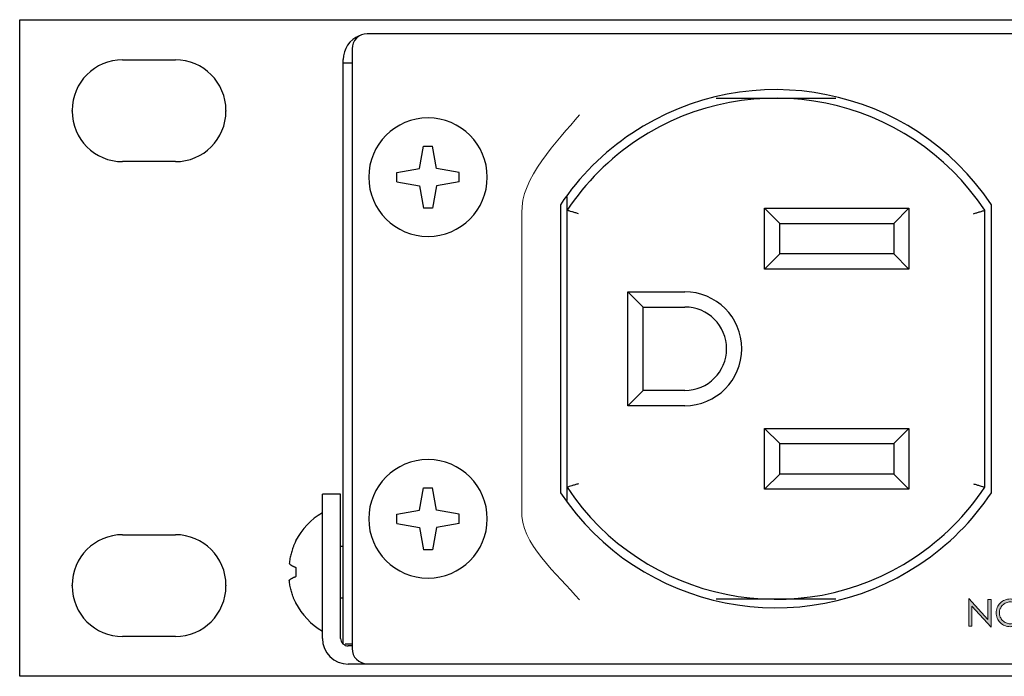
# Model space of a CAD drawing. Header units: inches. Extents: x -3.1 to 15.2, y -1.5 to 10.6.
# Tile 36 of 88: x 0.1 to 1.1, y 7.8 to 8.5. Entities that reach past the tile are written whole.
import ezdxf

# ---------------------------------------------------------------- set-up
doc = ezdxf.new("R2010")
doc.units = ezdxf.units.IN
doc.header["$MEASUREMENT"] = 0
doc.layers.add('Screenprinting', color=7, linetype='Continuous')

# ---------------------------------------------------------------- blocks, each defined once
blk = doc.blocks.new('block 1527')
at = {"color": 7, "lineweight": 25, "true_color": 0xffffff}
blk.add_lwpolyline([(0.0916, 7.8209), (0.0916, 8.5129)], dxfattribs=at)
blk = doc.blocks.new('block 1528')
at = {"color": 7, "lineweight": 25, "true_color": 0xffffff}
blk.add_lwpolyline([(0.1468, 7.9161), (0.1468, 7.9169)], dxfattribs=at)
blk = doc.blocks.new('block 1529')
at = {"color": 7, "lineweight": 25, "true_color": 0xffffff}
blk.add_lwpolyline([(0.1468, 8.4165), (0.1468, 8.4173)], dxfattribs=at)
blk = doc.blocks.new('block 1530')
at = {"color": 7, "lineweight": 25, "true_color": 0xffffff}
blk.add_lwpolyline([(0.3088, 8.4173), (0.3088, 8.4165)], dxfattribs=at)
blk = doc.blocks.new('block 1531')
at = {"color": 7, "lineweight": 25, "true_color": 0xffffff}
blk.add_lwpolyline([(0.3088, 7.9169), (0.3088, 7.9161)], dxfattribs=at)
blk = doc.blocks.new('block 1532')
at = {"color": 7, "lineweight": 25, "true_color": 0xffffff}
blk.add_lwpolyline([(0.4104, 7.8609), (0.4104, 8.0129)], dxfattribs=at)
blk = doc.blocks.new('block 1533')
at = {"color": 7, "lineweight": 25, "true_color": 0xffffff}
blk.add_lwpolyline([(0.4296, 7.8609), (0.4296, 8.0129)], dxfattribs=at)
blk = doc.blocks.new('block 1534')
at = {"color": 7, "lineweight": 25, "true_color": 0xffffff}
blk.add_lwpolyline([(0.4324, 7.8549), (0.4324, 8.4709)], dxfattribs=at)
blk = doc.blocks.new('block 1535')
at = {"color": 7, "lineweight": 25, "true_color": 0xffffff}
blk.add_lwpolyline([(0.4416, 8.4821), (0.4416, 7.8501)], dxfattribs=at)
blk = doc.blocks.new('block 1536')
at = {"color": 7, "lineweight": 25, "true_color": 0xffffff}
blk.add_lwpolyline([(0.4889, 7.9821), (0.4889, 7.9917)], dxfattribs=at)
blk = doc.blocks.new('block 1537')
at = {"color": 7, "lineweight": 25, "true_color": 0xffffff}
blk.add_lwpolyline([(0.4889, 8.3421), (0.4889, 8.3517)], dxfattribs=at)
blk = doc.blocks.new('block 1538')
at = {"color": 7, "lineweight": 25, "true_color": 0xffffff}
blk.add_lwpolyline([(0.5543, 7.9821), (0.5543, 7.9917)], dxfattribs=at)
blk = doc.blocks.new('block 1539')
at = {"color": 7, "lineweight": 25, "true_color": 0xffffff}
blk.add_lwpolyline([(0.5543, 8.3421), (0.5543, 8.3517)], dxfattribs=at)
blk = doc.blocks.new('block 1540')
at = {"color": 7, "lineweight": 25, "true_color": 0xffffff}
blk.add_lwpolyline([(0.5126, 8.3559), (0.5168, 8.3796)], dxfattribs=at)
blk = doc.blocks.new('block 1541')
at = {"color": 7, "lineweight": 25, "true_color": 0xffffff}
blk.add_lwpolyline([(0.5306, 8.3379), (0.5264, 8.3142)], dxfattribs=at)
blk = doc.blocks.new('block 1542')
at = {"color": 7, "lineweight": 25, "true_color": 0xffffff}
blk.add_lwpolyline([(0.5126, 7.9959), (0.5168, 8.0196)], dxfattribs=at)
blk = doc.blocks.new('block 1543')
at = {"color": 7, "lineweight": 25, "true_color": 0xffffff}
blk.add_lwpolyline([(0.5306, 7.9779), (0.5264, 7.9542)], dxfattribs=at)
blk = doc.blocks.new('block 1544')
at = {"color": 7, "lineweight": 25, "true_color": 0xffffff}
blk.add_lwpolyline([(0.5126, 7.9779), (0.5168, 7.9542)], dxfattribs=at)
blk = doc.blocks.new('block 1545')
at = {"color": 7, "lineweight": 25, "true_color": 0xffffff}
blk.add_lwpolyline([(0.5306, 7.9959), (0.5264, 8.0196)], dxfattribs=at)
blk = doc.blocks.new('block 1546')
at = {"color": 7, "lineweight": 25, "true_color": 0xffffff}
blk.add_lwpolyline([(0.5126, 8.3379), (0.5168, 8.3142)], dxfattribs=at)
blk = doc.blocks.new('block 1547')
at = {"color": 7, "lineweight": 25, "true_color": 0xffffff}
blk.add_lwpolyline([(0.5306, 8.3559), (0.5264, 8.3796)], dxfattribs=at)
blk = doc.blocks.new('block 1548')
at = {"color": 7, "lineweight": 25, "true_color": 0xffffff}
blk.add_lwpolyline([(0.661, 8.3178), (0.661, 8.0144)], dxfattribs=at)
blk = doc.blocks.new('block 1549')
at = {"color": 7, "lineweight": 25, "true_color": 0xffffff}
blk.add_lwpolyline([(0.668, 8.0061), (0.668, 8.3261)], dxfattribs=at)
blk = doc.blocks.new('block 1550')
at = {"color": 7, "lineweight": 25, "true_color": 0xffffff}
blk.add_lwpolyline([(0.732, 8.1061), (0.732, 8.2261)], dxfattribs=at)
blk = doc.blocks.new('block 1551')
at = {"color": 7, "lineweight": 25, "true_color": 0xffffff}
blk.add_lwpolyline([(0.748, 8.1221), (0.748, 8.2101)], dxfattribs=at)
blk = doc.blocks.new('block 1552')
at = {"color": 7, "lineweight": 25, "true_color": 0xffffff}
blk.add_lwpolyline([(0.876, 8.0181), (0.876, 8.0821)], dxfattribs=at)
blk = doc.blocks.new('block 1553')
at = {"color": 7, "lineweight": 25, "true_color": 0xffffff}
blk.add_lwpolyline([(0.876, 8.2501), (0.876, 8.3141)], dxfattribs=at)
blk = doc.blocks.new('block 1554')
at = {"color": 7, "lineweight": 25, "true_color": 0xffffff}
blk.add_lwpolyline([(0.892, 8.0341), (0.892, 8.0661)], dxfattribs=at)
blk = doc.blocks.new('block 1555')
at = {"color": 7, "lineweight": 25, "true_color": 0xffffff}
blk.add_lwpolyline([(0.892, 8.2661), (0.892, 8.2981)], dxfattribs=at)
blk = doc.blocks.new('block 1556')
at = {"color": 7, "lineweight": 25, "true_color": 0xffffff}
blk.add_lwpolyline([(1.012, 8.2981), (1.012, 8.2661)], dxfattribs=at)
blk = doc.blocks.new('block 1557')
at = {"color": 7, "lineweight": 25, "true_color": 0xffffff}
blk.add_lwpolyline([(1.012, 8.0661), (1.012, 8.0341)], dxfattribs=at)
blk = doc.blocks.new('block 1558')
at = {"color": 7, "lineweight": 25, "true_color": 0xffffff}
blk.add_lwpolyline([(1.028, 8.3141), (1.028, 8.2501)], dxfattribs=at)
blk = doc.blocks.new('block 1559')
at = {"color": 7, "lineweight": 25, "true_color": 0xffffff}
blk.add_lwpolyline([(1.028, 8.0821), (1.028, 8.0181)], dxfattribs=at)
blk = doc.blocks.new('block 1560')
at = {"color": 7, "lineweight": 25, "true_color": 0xffffff}
blk.add_lwpolyline([(1.108, 8.0202), (1.108, 8.312)], dxfattribs=at)
blk = doc.blocks.new('block 1561')
at = {"color": 7, "lineweight": 25, "true_color": 0xffffff}
blk.add_lwpolyline([(1.115, 8.0144), (1.115, 8.3178)], dxfattribs=at)
blk = doc.blocks.new('block 1588')
at = {"color": 7, "lineweight": 25, "true_color": 0xffffff}
blk.add_lwpolyline([(0.732, 8.1061), (0.748, 8.1221)], dxfattribs=at)
blk = doc.blocks.new('block 1589')
at = {"color": 7, "lineweight": 25, "true_color": 0xffffff}
blk.add_lwpolyline([(0.876, 8.2501), (0.892, 8.2661)], dxfattribs=at)
blk = doc.blocks.new('block 1590')
at = {"color": 7, "lineweight": 25, "true_color": 0xffffff}
blk.add_lwpolyline([(1.028, 8.3141), (1.012, 8.2981)], dxfattribs=at)
blk = doc.blocks.new('block 1591')
at = {"color": 7, "lineweight": 25, "true_color": 0xffffff}
blk.add_lwpolyline([(0.876, 8.0181), (0.892, 8.0341)], dxfattribs=at)
blk = doc.blocks.new('block 1592')
at = {"color": 7, "lineweight": 25, "true_color": 0xffffff}
blk.add_lwpolyline([(0.732, 8.2261), (0.748, 8.2101)], dxfattribs=at)
blk = doc.blocks.new('block 1593')
at = {"color": 7, "lineweight": 25, "true_color": 0xffffff}
blk.add_lwpolyline([(0.876, 8.0821), (0.892, 8.0661)], dxfattribs=at)
blk = doc.blocks.new('block 1594')
at = {"color": 7, "lineweight": 25, "true_color": 0xffffff}
blk.add_lwpolyline([(1.028, 8.0181), (1.012, 8.0341)], dxfattribs=at)
blk = doc.blocks.new('block 1595')
at = {"color": 7, "lineweight": 25, "true_color": 0xffffff}
blk.add_lwpolyline([(0.876, 8.3141), (0.892, 8.2981)], dxfattribs=at)
blk = doc.blocks.new('block 1604')
at = {"color": 7, "lineweight": 25, "true_color": 0xffffff}
blk.add_lwpolyline([(1.028, 8.0821), (1.012, 8.0661)], dxfattribs=at)
blk = doc.blocks.new('block 1607')
at = {"color": 7, "lineweight": 25, "true_color": 0xffffff}
blk.add_lwpolyline([(1.028, 8.2501), (1.012, 8.2661)], dxfattribs=at)
blk = doc.blocks.new('block 1669')
at = {"color": 7, "lineweight": 25, "true_color": 0xffffff}
blk.add_lwpolyline([(0.4889, 7.9821), (0.5126, 7.9779)], dxfattribs=at)
blk = doc.blocks.new('block 1670')
at = {"color": 7, "lineweight": 25, "true_color": 0xffffff}
blk.add_lwpolyline([(0.5543, 7.9917), (0.5306, 7.9959)], dxfattribs=at)
blk = doc.blocks.new('block 1719')
at = {"color": 7, "lineweight": 25, "true_color": 0xffffff}
blk.add_lwpolyline([(7.6916, 7.8209), (0.0916, 7.8209)], dxfattribs=at)
blk = doc.blocks.new('block 1721')
at = {"color": 7, "lineweight": 25, "true_color": 0xffffff}
blk.add_lwpolyline([(0.4576, 7.8337), (0.4376, 7.8337)], dxfattribs=at)
blk = doc.blocks.new('block 1722')
at = {"color": 7, "lineweight": 25, "true_color": 0xffffff}
blk.add_lwpolyline([(0.4576, 7.8341), (7.3256, 7.8341)], dxfattribs=at)
blk = doc.blocks.new('block 1724')
at = {"color": 7, "lineweight": 25, "true_color": 0xffffff}
blk.add_lwpolyline([(0.4416, 7.8529), (0.4376, 7.8529)], dxfattribs=at)
blk = doc.blocks.new('block 1726')
at = {"color": 7, "lineweight": 25, "true_color": 0xffffff}
blk.add_lwpolyline([(0.4416, 7.8549), (0.4345, 7.8549)], dxfattribs=at)
blk = doc.blocks.new('block 1727')
at = {"color": 7, "lineweight": 25, "true_color": 0xffffff}
blk.add_lwpolyline([(0.2556, 7.8629), (0.2, 7.8629)], dxfattribs=at)
blk = doc.blocks.new('block 1734')
at = {"color": 7, "lineweight": 25, "true_color": 0xffffff}
blk.add_lwpolyline([(0.3822, 7.8982), (0.3824, 7.8982)], dxfattribs=at)
blk = doc.blocks.new('block 1742')
at = {"color": 7, "lineweight": 25, "true_color": 0xffffff}
blk.add_lwpolyline([(0.951, 7.9021), (0.825, 7.9021)], dxfattribs=at)
blk = doc.blocks.new('block 1744')
at = {"color": 7, "lineweight": 25, "true_color": 0xffffff}
blk.add_lwpolyline([(0.4296, 7.9037), (0.4324, 7.9037)], dxfattribs=at)
blk = doc.blocks.new('block 1750')
at = {"color": 7, "lineweight": 25, "true_color": 0xffffff}
blk.add_lwpolyline([(0.4889, 8.3421), (0.5126, 8.3379)], dxfattribs=at)
blk = doc.blocks.new('block 1751')
at = {"color": 7, "lineweight": 25, "true_color": 0xffffff}
blk.add_lwpolyline([(0.5543, 8.3517), (0.5306, 8.3559)], dxfattribs=at)
blk = doc.blocks.new('block 1779')
at = {"color": 7, "lineweight": 25, "true_color": 0xffffff}
blk.add_lwpolyline([(0.5264, 7.9542), (0.5168, 7.9542)], dxfattribs=at)
blk = doc.blocks.new('block 1781')
at = {"color": 7, "lineweight": 25, "true_color": 0xffffff}
blk.add_lwpolyline([(0.4296, 7.9581), (0.4324, 7.9581)], dxfattribs=at)
blk = doc.blocks.new('block 1783')
at = {"color": 7, "lineweight": 25, "true_color": 0xffffff}
blk.add_lwpolyline([(0.3822, 7.9636), (0.3824, 7.9636)], dxfattribs=at)
blk = doc.blocks.new('block 1784')
at = {"color": 7, "lineweight": 25, "true_color": 0xffffff}
blk.add_lwpolyline([(0.2, 7.9701), (0.2556, 7.9701)], dxfattribs=at)
blk = doc.blocks.new('block 1787')
at = {"color": 7, "lineweight": 25, "true_color": 0xffffff}
blk.add_lwpolyline([(0.4296, 8.0129), (0.4104, 8.0129)], dxfattribs=at)
blk = doc.blocks.new('block 1796')
at = {"color": 7, "lineweight": 25, "true_color": 0xffffff}
blk.add_lwpolyline([(1.028, 8.0181), (0.876, 8.0181)], dxfattribs=at)
blk = doc.blocks.new('block 1797')
at = {"color": 7, "lineweight": 25, "true_color": 0xffffff}
blk.add_lwpolyline([(0.5168, 8.0196), (0.5264, 8.0196)], dxfattribs=at)
blk = doc.blocks.new('block 1806')
at = {"color": 7, "lineweight": 25, "true_color": 0xffffff}
blk.add_lwpolyline([(1.012, 8.0341), (0.892, 8.0341)], dxfattribs=at)
blk = doc.blocks.new('block 1809')
at = {"color": 7, "lineweight": 25, "true_color": 0xffffff}
blk.add_lwpolyline([(0.892, 8.0661), (1.012, 8.0661)], dxfattribs=at)
blk = doc.blocks.new('block 1817')
at = {"color": 7, "lineweight": 25, "true_color": 0xffffff}
blk.add_lwpolyline([(0.876, 8.0821), (1.028, 8.0821)], dxfattribs=at)
blk = doc.blocks.new('block 1834')
at = {"color": 7, "lineweight": 25, "true_color": 0xffffff}
blk.add_lwpolyline([(0.792, 8.1061), (0.732, 8.1061)], dxfattribs=at)
blk = doc.blocks.new('block 1844')
at = {"color": 7, "lineweight": 25, "true_color": 0xffffff}
blk.add_lwpolyline([(0.792, 8.1221), (0.748, 8.1221)], dxfattribs=at)
blk = doc.blocks.new('block 1917')
at = {"color": 7, "lineweight": 25, "true_color": 0xffffff}
blk.add_lwpolyline([(0.748, 8.2101), (0.792, 8.2101)], dxfattribs=at)
blk = doc.blocks.new('block 1929')
at = {"color": 7, "lineweight": 25, "true_color": 0xffffff}
blk.add_lwpolyline([(0.732, 8.2261), (0.792, 8.2261)], dxfattribs=at)
blk = doc.blocks.new('block 1948')
at = {"color": 7, "lineweight": 25, "true_color": 0xffffff}
blk.add_lwpolyline([(1.028, 8.2501), (0.876, 8.2501)], dxfattribs=at)
blk = doc.blocks.new('block 1956')
at = {"color": 7, "lineweight": 25, "true_color": 0xffffff}
blk.add_lwpolyline([(1.012, 8.2661), (0.892, 8.2661)], dxfattribs=at)
blk = doc.blocks.new('block 1965')
at = {"color": 7, "lineweight": 25, "true_color": 0xffffff}
blk.add_lwpolyline([(0.892, 8.2981), (1.012, 8.2981)], dxfattribs=at)
blk = doc.blocks.new('block 1973')
at = {"color": 7, "lineweight": 25, "true_color": 0xffffff}
blk.add_lwpolyline([(0.876, 8.3141), (1.028, 8.3141)], dxfattribs=at)
blk = doc.blocks.new('block 1982')
at = {"color": 7, "lineweight": 25, "true_color": 0xffffff}
blk.add_lwpolyline([(0.5264, 8.3142), (0.5168, 8.3142)], dxfattribs=at)
blk = doc.blocks.new('block 1983')
at = {"color": 7, "lineweight": 25, "true_color": 0xffffff}
blk.add_lwpolyline([(0.2556, 8.3633), (0.2, 8.3633)], dxfattribs=at)
blk = doc.blocks.new('block 1985')
at = {"color": 7, "lineweight": 25, "true_color": 0xffffff}
blk.add_lwpolyline([(0.5168, 8.3796), (0.5264, 8.3796)], dxfattribs=at)
blk = doc.blocks.new('block 1991')
at = {"color": 7, "lineweight": 25, "true_color": 0xffffff}
blk.add_lwpolyline([(0.825, 8.4301), (0.951, 8.4301)], dxfattribs=at)
blk = doc.blocks.new('block 2028')
at = {"color": 7, "lineweight": 25, "true_color": 0xffffff}
blk.add_lwpolyline([(0.5543, 7.9821), (0.5306, 7.9779)], dxfattribs=at)
blk = doc.blocks.new('block 2029')
at = {"color": 7, "lineweight": 25, "true_color": 0xffffff}
blk.add_lwpolyline([(0.4889, 7.9917), (0.5126, 7.9959)], dxfattribs=at)
blk = doc.blocks.new('block 2033')
at = {"color": 7, "lineweight": 25, "true_color": 0xffffff}
blk.add_lwpolyline([(0.4416, 8.4669), (0.4324, 8.4669)], dxfattribs=at)
blk = doc.blocks.new('block 2035')
at = {"color": 7, "lineweight": 25, "true_color": 0xffffff}
blk.add_lwpolyline([(0.2, 8.4705), (0.2556, 8.4705)], dxfattribs=at)
blk = doc.blocks.new('block 2036')
at = {"color": 7, "lineweight": 25, "true_color": 0xffffff}
blk.add_lwpolyline([(7.3256, 8.4981), (0.4576, 8.4981)], dxfattribs=at)
blk = doc.blocks.new('block 2037')
at = {"color": 7, "lineweight": 25, "true_color": 0xffffff}
blk.add_lwpolyline([(0.0916, 8.5129), (7.6916, 8.5129)], dxfattribs=at)
blk = doc.blocks.new('block 2064')
at = {"color": 7, "lineweight": 25, "true_color": 0xffffff}
blk.add_lwpolyline([(0.5543, 8.3421), (0.5306, 8.3379)], dxfattribs=at)
blk = doc.blocks.new('block 2065')
at = {"color": 7, "lineweight": 25, "true_color": 0xffffff}
blk.add_lwpolyline([(0.4889, 8.3517), (0.5126, 8.3559)], dxfattribs=at)
blk = doc.blocks.new('block 2643')
at = {"color": 7, "lineweight": 25, "true_color": 0xffffff}
blk.add_open_spline([(0.4592, 7.9869), (0.4592, 8.0214), (0.4871, 8.0493), (0.5216, 8.0493), (0.5561, 8.0493), (0.584, 8.0214), (0.584, 7.9869), (0.584, 7.9524), (0.5561, 7.9245), (0.5216, 7.9245), (0.4871, 7.9245), (0.4592, 7.9524), (0.4592, 7.9869), (0.4592, 7.9869), (0.4592, 7.9869), (0.4592, 7.9869)], degree=3, knots=[0, 0, 0, 0, 1, 1, 1, 2, 2, 2, 3, 3, 3, 4, 4, 4, 5, 5, 5, 5], dxfattribs=at)
blk = doc.blocks.new('block 2644')
at = {"color": 7, "lineweight": 25, "true_color": 0xffffff}
blk.add_open_spline([(0.4592, 8.3469), (0.4592, 8.3814), (0.4871, 8.4093), (0.5216, 8.4093), (0.5561, 8.4093), (0.584, 8.3814), (0.584, 8.3469), (0.584, 8.3124), (0.5561, 8.2845), (0.5216, 8.2845), (0.4871, 8.2845), (0.4592, 8.3124), (0.4592, 8.3469), (0.4592, 8.3469), (0.4592, 8.3469), (0.4592, 8.3469)], degree=3, knots=[0, 0, 0, 0, 1, 1, 1, 2, 2, 2, 3, 3, 3, 4, 4, 4, 5, 5, 5, 5], dxfattribs=at)
blk = doc.blocks.new('block 2654')
at = {"color": 7, "lineweight": 25, "true_color": 0xffffff}
blk.add_open_spline([(0.3822, 7.8982), (0.3886, 7.8858), (0.3983, 7.8755), (0.4104, 7.8685)], degree=3, dxfattribs=at)
blk = doc.blocks.new('block 2655')
at = {"color": 7, "lineweight": 25, "true_color": 0xffffff}
blk.add_open_spline([(0.4104, 7.9933), (0.3983, 7.9863), (0.3886, 7.976), (0.3822, 7.9636)], degree=3, dxfattribs=at)
blk = doc.blocks.new('block 2656')
at = {"color": 7, "lineweight": 25, "true_color": 0xffffff}
blk.add_open_spline([(0.3824, 7.9357), (0.3822, 7.9325), (0.3822, 7.9293), (0.3824, 7.9261)], degree=3, dxfattribs=at)
blk = doc.blocks.new('block 2692')
at = {"color": 7, "lineweight": 25, "true_color": 0xffffff}
blk.add_open_spline([(0.792, 8.1221), (0.8163, 8.1221), (0.836, 8.1418), (0.836, 8.1661), (0.836, 8.1904), (0.8163, 8.2101), (0.792, 8.2101)], degree=3, knots=[0, 0, 0, 0, 1, 1, 1, 2, 2, 2, 2], dxfattribs=at)
blk = doc.blocks.new('block 2693')
at = {"color": 7, "lineweight": 25, "true_color": 0xffffff}
blk.add_open_spline([(0.668, 8.0202), (0.7486, 7.8987), (0.9124, 7.8655), (1.0339, 7.9461), (1.0633, 7.9656), (1.0885, 7.9908), (1.108, 8.0202)], degree=3, knots=[0, 0, 0, 0, 1, 1, 1, 2, 2, 2, 2], dxfattribs=at)
blk = doc.blocks.new('block 2694')
at = {"color": 7, "lineweight": 25, "true_color": 0xffffff}
blk.add_open_spline([(1.108, 8.312), (1.0274, 8.4335), (0.8636, 8.4667), (0.7421, 8.3861), (0.7127, 8.3666), (0.6875, 8.3414), (0.668, 8.312)], degree=3, knots=[0, 0, 0, 0, 1, 1, 1, 2, 2, 2, 2], dxfattribs=at)
blk = doc.blocks.new('block 2697')
at = {"color": 7, "lineweight": 25, "true_color": 0xffffff}
blk.add_open_spline([(0.792, 8.1061), (0.8251, 8.1061), (0.852, 8.133), (0.852, 8.1661), (0.852, 8.1992), (0.8251, 8.2261), (0.792, 8.2261)], degree=3, knots=[0, 0, 0, 0, 1, 1, 1, 2, 2, 2, 2], dxfattribs=at)
blk = doc.blocks.new('block 2715')
at = {"color": 7, "lineweight": 25, "true_color": 0xffffff}
blk.add_open_spline([(0.4296, 7.8609), (0.4296, 7.8565), (0.4332, 7.8529), (0.4376, 7.8529)], degree=3, dxfattribs=at)
blk = doc.blocks.new('block 2725')
at = {"color": 7, "lineweight": 25, "true_color": 0xffffff}
blk.add_open_spline([(0.3088, 7.9169), (0.3088, 7.9463), (0.285, 7.9701), (0.2556, 7.9701)], degree=3, dxfattribs=at)
blk = doc.blocks.new('block 2726')
at = {"color": 7, "lineweight": 25, "true_color": 0xffffff}
blk.add_open_spline([(0.2556, 7.8629), (0.285, 7.8629), (0.3088, 7.8867), (0.3088, 7.9161)], degree=3, dxfattribs=at)
blk = doc.blocks.new('block 2727')
at = {"color": 7, "lineweight": 25, "true_color": 0xffffff}
blk.add_open_spline([(0.2, 7.9701), (0.1706, 7.9701), (0.1468, 7.9463), (0.1468, 7.9169)], degree=3, dxfattribs=at)
blk = doc.blocks.new('block 2728')
at = {"color": 7, "lineweight": 25, "true_color": 0xffffff}
blk.add_open_spline([(0.1468, 7.9161), (0.1468, 7.8867), (0.1706, 7.8629), (0.2, 7.8629)], degree=3, dxfattribs=at)
blk = doc.blocks.new('block 2729')
at = {"color": 7, "lineweight": 25, "true_color": 0xffffff}
blk.add_open_spline([(0.3088, 8.4173), (0.3088, 8.4467), (0.285, 8.4705), (0.2556, 8.4705)], degree=3, dxfattribs=at)
blk = doc.blocks.new('block 2730')
at = {"color": 7, "lineweight": 25, "true_color": 0xffffff}
blk.add_open_spline([(0.2556, 8.3633), (0.285, 8.3633), (0.3088, 8.3871), (0.3088, 8.4165)], degree=3, dxfattribs=at)
blk = doc.blocks.new('block 2731')
at = {"color": 7, "lineweight": 25, "true_color": 0xffffff}
blk.add_open_spline([(0.2, 8.4705), (0.1706, 8.4705), (0.1468, 8.4467), (0.1468, 8.4173)], degree=3, dxfattribs=at)
blk = doc.blocks.new('block 2732')
at = {"color": 7, "lineweight": 25, "true_color": 0xffffff}
blk.add_open_spline([(0.1468, 8.4165), (0.1468, 8.3871), (0.1706, 8.3633), (0.2, 8.3633)], degree=3, dxfattribs=at)
blk = doc.blocks.new('block 2747')
at = {"color": 7, "lineweight": 25, "true_color": 0xffffff}
blk.add_open_spline([(1.115, 8.3178), (1.0312, 8.4431), (0.8617, 8.4769), (0.7363, 8.3931), (0.7065, 8.3732), (0.6809, 8.3476), (0.661, 8.3178)], degree=3, knots=[0, 0, 0, 0, 1, 1, 1, 2, 2, 2, 2], dxfattribs=at)
blk = doc.blocks.new('block 2748')
at = {"color": 7, "lineweight": 25, "true_color": 0xffffff}
blk.add_open_spline([(0.661, 8.0144), (0.7447, 7.8891), (0.9143, 7.8553), (1.0396, 7.9391), (1.0695, 7.959), (1.0951, 7.9846), (1.115, 8.0144)], degree=3, knots=[0, 0, 0, 0, 1, 1, 1, 2, 2, 2, 2], dxfattribs=at)
blk = doc.blocks.new('block 2750')
at = {"color": 7, "lineweight": 25, "true_color": 0xffffff}
blk.add_open_spline([(0.4416, 7.8501), (0.4416, 7.8413), (0.4488, 7.8341), (0.4576, 7.8341)], degree=3, dxfattribs=at)
blk = doc.blocks.new('block 2751')
at = {"color": 7, "lineweight": 25, "true_color": 0xffffff}
blk.add_open_spline([(0.4576, 8.4981), (0.4488, 8.4981), (0.4416, 8.4909), (0.4416, 8.4821)], degree=3, dxfattribs=at)
blk = doc.blocks.new('block 2753')
at = {"color": 7, "lineweight": 25, "true_color": 0xffffff}
blk.add_open_spline([(0.4104, 7.8609), (0.4104, 7.8459), (0.4226, 7.8337), (0.4376, 7.8337)], degree=3, dxfattribs=at)
blk = doc.blocks.new('block 2756')
at = {"color": 7, "lineweight": 25, "true_color": 0xffffff}
blk.add_open_spline([(0.4492, 8.496), (0.439, 8.4918), (0.4324, 8.4819), (0.4324, 8.4709)], degree=3, dxfattribs=at)
blk = doc.blocks.new('block 2960')
at = {"color": 7, "lineweight": 25, "true_color": 0xffffff}
blk.add_open_spline([(0.3824, 7.8982), (0.3819, 7.8992), (0.3814, 7.9002), (0.381, 7.9013), (0.3806, 7.9022), (0.3802, 7.9031), (0.3798, 7.9041), (0.3795, 7.9049), (0.3792, 7.9058), (0.3789, 7.9067), (0.3786, 7.9075), (0.3783, 7.9083), (0.3781, 7.9092), (0.3778, 7.91), (0.3776, 7.9108), (0.3774, 7.9116), (0.3772, 7.9125), (0.377, 7.9133), (0.3768, 7.9142), (0.3766, 7.915), (0.3764, 7.9159), (0.3762, 7.9168), (0.3761, 7.9177), (0.376, 7.9185), (0.3758, 7.9194), (0.3757, 7.9202), (0.3756, 7.9211), (0.3755, 7.9219)], degree=3, knots=[0, 0, 0, 0, 1, 1, 1, 2, 2, 2, 3, 3, 3, 4, 4, 4, 5, 5, 5, 6, 6, 6, 7, 7, 7, 8, 8, 8, 9, 9, 9, 9], dxfattribs=at)
blk = doc.blocks.new('block 2961')
at = {"color": 7, "lineweight": 25, "true_color": 0xffffff}
blk.add_open_spline([(0.3755, 7.9219), (0.3756, 7.922), (0.3756, 7.922), (0.3757, 7.9221), (0.3757, 7.9222), (0.3758, 7.9223), (0.3758, 7.9223), (0.3759, 7.9224), (0.3759, 7.9225), (0.376, 7.9226), (0.3761, 7.9226), (0.3762, 7.9227), (0.3762, 7.9228), (0.3763, 7.9229), (0.3764, 7.923), (0.3765, 7.9231), (0.3767, 7.9232), (0.3768, 7.9233), (0.3769, 7.9234), (0.3771, 7.9235), (0.3773, 7.9236), (0.3774, 7.9237), (0.3776, 7.9239), (0.3778, 7.924), (0.378, 7.9241), (0.3783, 7.9243), (0.3785, 7.9244), (0.3788, 7.9245), (0.379, 7.9247), (0.3793, 7.9248), (0.3796, 7.9249), (0.3798, 7.9251), (0.3801, 7.9252), (0.3804, 7.9253), (0.3807, 7.9254), (0.381, 7.9256), (0.3814, 7.9257), (0.3817, 7.9258), (0.3821, 7.926), (0.3824, 7.9261)], degree=3, knots=[0, 0, 0, 0, 1, 1, 1, 2, 2, 2, 3, 3, 3, 4, 4, 4, 5, 5, 5, 6, 6, 6, 7, 7, 7, 8, 8, 8, 9, 9, 9, 10, 10, 10, 11, 11, 11, 12, 12, 12, 13, 13, 13, 13], dxfattribs=at)
blk = doc.blocks.new('block 2962')
at = {"color": 7, "lineweight": 25, "true_color": 0xffffff}
blk.add_open_spline([(0.3755, 7.9399), (0.3756, 7.9398), (0.3756, 7.9397), (0.3757, 7.9397), (0.3757, 7.9396), (0.3758, 7.9395), (0.3758, 7.9395), (0.3759, 7.9394), (0.3759, 7.9393), (0.376, 7.9392), (0.3761, 7.9391), (0.3762, 7.9391), (0.3762, 7.939), (0.3763, 7.9389), (0.3764, 7.9388), (0.3765, 7.9387), (0.3767, 7.9386), (0.3768, 7.9385), (0.3769, 7.9384), (0.3771, 7.9383), (0.3773, 7.9382), (0.3774, 7.938), (0.3776, 7.9379), (0.3778, 7.9378), (0.378, 7.9376), (0.3783, 7.9375), (0.3785, 7.9374), (0.3788, 7.9372), (0.379, 7.9371), (0.3793, 7.937), (0.3796, 7.9369), (0.3798, 7.9367), (0.3801, 7.9366), (0.3804, 7.9365), (0.3807, 7.9363), (0.381, 7.9362), (0.3814, 7.9361), (0.3817, 7.9359), (0.3821, 7.9358), (0.3824, 7.9357)], degree=3, knots=[0, 0, 0, 0, 1, 1, 1, 2, 2, 2, 3, 3, 3, 4, 4, 4, 5, 5, 5, 6, 6, 6, 7, 7, 7, 8, 8, 8, 9, 9, 9, 10, 10, 10, 11, 11, 11, 12, 12, 12, 13, 13, 13, 13], dxfattribs=at)
blk = doc.blocks.new('block 2963')
at = {"color": 7, "lineweight": 25, "true_color": 0xffffff}
blk.add_open_spline([(0.3824, 7.9636), (0.3819, 7.9626), (0.3814, 7.9616), (0.381, 7.9605), (0.3806, 7.9596), (0.3802, 7.9587), (0.3798, 7.9577), (0.3795, 7.9568), (0.3792, 7.956), (0.3789, 7.9551), (0.3786, 7.9543), (0.3783, 7.9534), (0.3781, 7.9526), (0.3778, 7.9518), (0.3776, 7.951), (0.3774, 7.9501), (0.3772, 7.9493), (0.377, 7.9485), (0.3768, 7.9476), (0.3766, 7.9467), (0.3764, 7.9459), (0.3762, 7.945), (0.3761, 7.9441), (0.376, 7.9433), (0.3758, 7.9424), (0.3757, 7.9415), (0.3756, 7.9407), (0.3755, 7.9399)], degree=3, knots=[0, 0, 0, 0, 1, 1, 1, 2, 2, 2, 3, 3, 3, 4, 4, 4, 5, 5, 5, 6, 6, 6, 7, 7, 7, 8, 8, 8, 9, 9, 9, 9], dxfattribs=at)
blk = doc.blocks.new('block 2972')
at = {"color": 7, "lineweight": 25, "true_color": 0xffffff}
blk.add_open_spline([(1.096, 8.0238), (1.0972, 8.0235), (1.0984, 8.0231), (1.0996, 8.0227), (1.1007, 8.0224), (1.1018, 8.022), (1.1029, 8.0217), (1.1038, 8.0214), (1.1047, 8.0212), (1.1056, 8.0209), (1.1062, 8.0207), (1.1068, 8.0205), (1.1074, 8.0203), (1.1076, 8.0203), (1.1078, 8.0202), (1.108, 8.0202)], degree=3, knots=[0, 0, 0, 0, 1, 1, 1, 2, 2, 2, 3, 3, 3, 4, 4, 4, 5, 5, 5, 5], dxfattribs=at)
blk = doc.blocks.new('block 2973')
at = {"color": 7, "lineweight": 25, "true_color": 0xffffff}
blk.add_open_spline([(1.096, 8.3084), (1.0972, 8.3087), (1.0984, 8.3091), (1.0996, 8.3095), (1.1007, 8.3098), (1.1018, 8.3102), (1.1029, 8.3105), (1.1038, 8.3108), (1.1047, 8.311), (1.1056, 8.3113), (1.1062, 8.3115), (1.1068, 8.3117), (1.1074, 8.3118), (1.1076, 8.3119), (1.1078, 8.312), (1.108, 8.312)], degree=3, knots=[0, 0, 0, 0, 1, 1, 1, 2, 2, 2, 3, 3, 3, 4, 4, 4, 5, 5, 5, 5], dxfattribs=at)
blk = doc.blocks.new('block 2974')
at = {"color": 7, "lineweight": 25, "true_color": 0xffffff}
blk.add_open_spline([(0.68, 8.3084), (0.6788, 8.3087), (0.6776, 8.3091), (0.6764, 8.3095), (0.6753, 8.3098), (0.6742, 8.3102), (0.6731, 8.3105), (0.6722, 8.3108), (0.6713, 8.311), (0.6704, 8.3113), (0.6698, 8.3115), (0.6692, 8.3117), (0.6686, 8.3118), (0.6684, 8.3119), (0.6682, 8.312), (0.668, 8.312)], degree=3, knots=[0, 0, 0, 0, 1, 1, 1, 2, 2, 2, 3, 3, 3, 4, 4, 4, 5, 5, 5, 5], dxfattribs=at)
blk = doc.blocks.new('block 2975')
at = {"color": 7, "lineweight": 25, "true_color": 0xffffff}
blk.add_open_spline([(0.68, 8.0238), (0.6788, 8.0235), (0.6776, 8.0231), (0.6764, 8.0227), (0.6753, 8.0224), (0.6742, 8.022), (0.6731, 8.0217), (0.6722, 8.0214), (0.6713, 8.0212), (0.6704, 8.0209), (0.6698, 8.0207), (0.6692, 8.0205), (0.6686, 8.0203), (0.6684, 8.0203), (0.6682, 8.0202), (0.668, 8.0202)], degree=3, knots=[0, 0, 0, 0, 1, 1, 1, 2, 2, 2, 3, 3, 3, 4, 4, 4, 5, 5, 5, 5], dxfattribs=at)
blk = doc.blocks.new('block 3272')
at = {"layer": 'Screenprinting', "color": 179, "lineweight": 15, "true_color": 0x231f20}
blk.add_open_spline([(0.6204, 7.9962), (0.6184, 7.9606), (0.6581, 7.9286), (0.6812, 7.9014)], degree=3, dxfattribs=at)
blk = doc.blocks.new('block 3271')
at = {"layer": 'Screenprinting'}
blk.add_blockref('block 3272', (0, 0), dxfattribs=at)
blk = doc.blocks.new('block 3274')
at = {"layer": 'Screenprinting', "color": 179, "lineweight": 15, "true_color": 0x231f20}
blk.add_open_spline([(0.6812, 8.4126), (0.6581, 8.3854), (0.6184, 8.3449), (0.6205, 8.3093)], degree=3, dxfattribs=at)
blk = doc.blocks.new('block 3273')
at = {"layer": 'Screenprinting'}
blk.add_blockref('block 3274', (0, 0), dxfattribs=at)
blk = doc.blocks.new('block 3276')
at = {"layer": 'Screenprinting', "color": 179, "lineweight": 15, "true_color": 0x231f20}
blk.add_lwpolyline([(0.6205, 7.9962), (0.6205, 8.3093)], dxfattribs=at)
blk = doc.blocks.new('block 3275')
at = {"layer": 'Screenprinting'}
blk.add_blockref('block 3276', (0, 0), dxfattribs=at)
blk = doc.blocks.new('block 3270')
at = {"layer": 'Screenprinting'}
for name in ['block 3273', 'block 3275', 'block 3271']:
    blk.add_blockref(name, (0, 0), dxfattribs=at)
blk = doc.blocks.new('block 3277')
at = {"layer": 'Screenprinting', "true_color": 0x231f20}
h = blk.add_hatch(color=179, dxfattribs=at)
h.dxf.hatch_style = 2
h.paths.add_polyline_path([(1.1145, 7.9017), (1.1145, 7.8728), (1.0942, 7.895), (1.0942, 7.8739), (1.091, 7.8739), (1.091, 7.9028), (1.1113, 7.8808), (1.1113, 7.9017)])
h = blk.add_hatch(color=179, dxfattribs=at)
h.dxf.hatch_style = 2
edge = h.paths.add_edge_path()
edge.add_spline(control_points=[(1.1199, 7.8878), (1.1199, 7.8898), (1.1203, 7.8917), (1.121, 7.8934), (1.1217, 7.8952), (1.1228, 7.8968), (1.1242, 7.8981), (1.1256, 7.8995), (1.1272, 7.9006), (1.129, 7.9013), (1.1309, 7.902), (1.1328, 7.9024), (1.1347, 7.9024), (1.1367, 7.9024), (1.1386, 7.902), (1.1404, 7.9013), (1.1422, 7.9006), (1.1438, 7.8995), (1.1452, 7.8981), (1.1466, 7.8968), (1.1477, 7.8952), (1.1485, 7.8934), (1.1492, 7.8917), (1.1496, 7.8898), (1.1496, 7.8878), (1.1496, 7.8858), (1.1492, 7.884), (1.1485, 7.8822), (1.1477, 7.8804), (1.1466, 7.8789), (1.1452, 7.8775), (1.1438, 7.8761), (1.1422, 7.8751), (1.1404, 7.8743), (1.1386, 7.8736), (1.1367, 7.8732), (1.1347, 7.8732), (1.1328, 7.8732), (1.1309, 7.8736), (1.129, 7.8743), (1.1272, 7.8751), (1.1256, 7.8761), (1.1242, 7.8775), (1.1228, 7.8788), (1.1217, 7.8804), (1.121, 7.8822), (1.1203, 7.8839), (1.1199, 7.8858), (1.1199, 7.8878)], knot_values=[0, 0, 0, 0, 1, 1, 1, 2, 2, 2, 3, 3, 3, 4, 4, 4, 5, 5, 5, 6, 6, 6, 7, 7, 7, 8, 8, 8, 9, 9, 9, 10, 10, 10, 11, 11, 11, 12, 12, 12, 13, 13, 13, 14, 14, 14, 15, 15, 15, 16, 16, 16, 16], degree=3, periodic=1)
edge = h.paths.add_edge_path()
edge.add_spline(control_points=[(1.1347, 7.8993), (1.1332, 7.8993), (1.1318, 7.899), (1.1304, 7.8984), (1.129, 7.8979), (1.1278, 7.897), (1.1267, 7.8959), (1.1256, 7.8948), (1.1248, 7.8936), (1.1242, 7.8922), (1.1236, 7.8908), (1.1233, 7.8894), (1.1233, 7.8878), (1.1233, 7.8863), (1.1236, 7.8848), (1.1242, 7.8834), (1.1248, 7.882), (1.1256, 7.8807), (1.1267, 7.8797), (1.1278, 7.8786), (1.129, 7.8777), (1.1304, 7.8772), (1.1317, 7.8766), (1.1332, 7.8763), (1.1347, 7.8763), (1.1363, 7.8763), (1.1377, 7.8766), (1.1391, 7.8772), (1.1405, 7.8777), (1.1417, 7.8786), (1.1428, 7.8797), (1.1439, 7.8808), (1.1447, 7.882), (1.1453, 7.8834), (1.1458, 7.8848), (1.1461, 7.8863), (1.1461, 7.8878), (1.1461, 7.8894), (1.1458, 7.8908), (1.1453, 7.8922), (1.1447, 7.8936), (1.1439, 7.8948), (1.1428, 7.8959), (1.1417, 7.897), (1.1404, 7.8979), (1.1391, 7.8984), (1.1377, 7.899), (1.1363, 7.8993), (1.1347, 7.8993)], knot_values=[0, 0, 0, 0, 1, 1, 1, 2, 2, 2, 3, 3, 3, 4, 4, 4, 5, 5, 5, 6, 6, 6, 7, 7, 7, 8, 8, 8, 9, 9, 9, 10, 10, 10, 11, 11, 11, 12, 12, 12, 13, 13, 13, 14, 14, 14, 15, 15, 15, 16, 16, 16, 16], degree=3, periodic=1)
h = blk.add_hatch(color=179, dxfattribs=at)
h.dxf.hatch_style = 2
edge = h.paths.add_edge_path()
edge.add_spline(control_points=[(1.1696, 7.8862), (1.1678, 7.887), (1.1665, 7.888), (1.1655, 7.8893), (1.1646, 7.8906), (1.1642, 7.8921), (1.1642, 7.8938), (1.1642, 7.8964), (1.165, 7.8985), (1.1666, 7.9), (1.1682, 7.9016), (1.1704, 7.9024), (1.1731, 7.9024), (1.1753, 7.9024), (1.1771, 7.9018), (1.1786, 7.9007), (1.18, 7.8996), (1.1811, 7.898), (1.1816, 7.8959), (1.1816, 7.8959), (1.1786, 7.8944), (1.1786, 7.8944), (1.1782, 7.8961), (1.1775, 7.8974), (1.1766, 7.8983), (1.1756, 7.8991), (1.1745, 7.8996), (1.1731, 7.8996), (1.1714, 7.8996), (1.1701, 7.8991), (1.169, 7.8981), (1.168, 7.8972), (1.1675, 7.8959), (1.1675, 7.8944), (1.1675, 7.8932), (1.1679, 7.8921), (1.1686, 7.8912), (1.1693, 7.8902), (1.1704, 7.8895), (1.1718, 7.8888), (1.1718, 7.8888), (1.1752, 7.8874), (1.1752, 7.8874), (1.177, 7.8866), (1.1784, 7.8856), (1.1793, 7.8844), (1.1802, 7.8832), (1.1807, 7.8817), (1.1807, 7.88), (1.1807, 7.8781), (1.1799, 7.8764), (1.1785, 7.8751), (1.177, 7.8738), (1.1751, 7.8732), (1.1729, 7.8732), (1.1712, 7.8732), (1.1697, 7.8736), (1.1685, 7.8743), (1.1673, 7.875), (1.1663, 7.876), (1.1657, 7.8774), (1.1657, 7.8774), (1.1684, 7.8791), (1.1684, 7.8791), (1.169, 7.8781), (1.1697, 7.8773), (1.1705, 7.8767), (1.1713, 7.8762), (1.1721, 7.876), (1.1731, 7.876), (1.1743, 7.876), (1.1754, 7.8763), (1.1761, 7.8771), (1.1769, 7.8779), (1.1773, 7.8788), (1.1773, 7.88), (1.1773, 7.881), (1.177, 7.8818), (1.1764, 7.8826), (1.1758, 7.8833), (1.1749, 7.8839), (1.1736, 7.8845), (1.1736, 7.8845), (1.1696, 7.8862), (1.1696, 7.8862)], knot_values=[0, 0, 0, 0, 1, 1, 1, 2, 2, 2, 3, 3, 3, 4, 4, 4, 5, 5, 5, 6, 6, 6, 7, 7, 7, 8, 8, 8, 9, 9, 9, 10, 10, 10, 11, 11, 11, 12, 12, 12, 13, 13, 13, 14, 14, 14, 15, 15, 15, 16, 16, 16, 17, 17, 17, 18, 18, 18, 19, 19, 19, 20, 20, 20, 21, 21, 21, 22, 22, 22, 23, 23, 23, 24, 24, 24, 25, 25, 25, 26, 26, 26, 27, 27, 27, 28, 28, 28, 28], degree=3, periodic=1)
h = blk.add_hatch(color=179, dxfattribs=at)
h.dxf.hatch_style = 2
h.paths.add_polyline_path([(1.1959, 7.9017), (1.1959, 7.8889), (1.2053, 7.8739), (1.2014, 7.8739), (1.1942, 7.8859), (1.187, 7.8739), (1.1832, 7.8739), (1.1926, 7.8889), (1.1926, 7.9017)])
h = blk.add_hatch(color=179, dxfattribs=at)
h.dxf.hatch_style = 2
h.paths.add_polyline_path([(1.2153, 7.8728), (1.2027, 7.9017), (1.2063, 7.9017), (1.2099, 7.8931), (1.2207, 7.8931), (1.2243, 7.9017), (1.2279, 7.9017)])
h.paths.add_polyline_path([(1.2153, 7.8801), (1.2198, 7.8903), (1.2109, 7.8903)])
h = blk.add_hatch(color=179, dxfattribs=at)
h.dxf.hatch_style = 2
h.paths.add_polyline_path([(1.2625, 7.8739), (1.259, 7.8739), (1.2519, 7.8943), (1.2446, 7.8728), (1.2372, 7.8943), (1.2301, 7.8739), (1.2265, 7.8739), (1.2373, 7.9028), (1.2445, 7.8813), (1.2518, 7.9028)])
h = blk.add_hatch(color=179, dxfattribs=at)
h.dxf.hatch_style = 2
h.paths.add_polyline_path([(1.2745, 7.9017), (1.2745, 7.8739), (1.2712, 7.8739), (1.2712, 7.8985), (1.2607, 7.8985), (1.2607, 7.9017)])
h = blk.add_hatch(color=179, dxfattribs=at)
h.dxf.hatch_style = 2
h.paths.add_polyline_path([(1.29, 7.8728), (1.2774, 7.9017), (1.281, 7.9017), (1.2846, 7.8931), (1.2954, 7.8931), (1.299, 7.9017), (1.3026, 7.9017)])
h.paths.add_polyline_path([(1.29, 7.8801), (1.2944, 7.8903), (1.2856, 7.8903)])
at = {"layer": 'Screenprinting', "lineweight": 0}
for points in [[(1.1145, 7.9017), (1.1145, 7.8728), (1.0942, 7.895), (1.0942, 7.8739), (1.091, 7.8739), (1.091, 7.9028), (1.1113, 7.8808), (1.1113, 7.9017), (1.1145, 7.9017)], [(1.1959, 7.9017), (1.1959, 7.8889), (1.2053, 7.8739), (1.2014, 7.8739), (1.1942, 7.8859), (1.187, 7.8739), (1.1832, 7.8739), (1.1926, 7.8889), (1.1926, 7.9017), (1.1959, 7.9017)], [(1.2153, 7.8728), (1.2027, 7.9017), (1.2063, 7.9017), (1.2099, 7.8931), (1.2207, 7.8931), (1.2243, 7.9017), (1.2279, 7.9017), (1.2153, 7.8728)], [(1.2625, 7.8739), (1.259, 7.8739), (1.2519, 7.8943), (1.2446, 7.8728), (1.2372, 7.8943), (1.2301, 7.8739), (1.2265, 7.8739), (1.2373, 7.9028), (1.2445, 7.8813), (1.2518, 7.9028), (1.2625, 7.8739)], [(1.2745, 7.9017), (1.2745, 7.8739), (1.2712, 7.8739), (1.2712, 7.8985), (1.2607, 7.8985), (1.2607, 7.9017), (1.2745, 7.9017)], [(1.29, 7.8728), (1.2774, 7.9017), (1.281, 7.9017), (1.2846, 7.8931), (1.2954, 7.8931), (1.299, 7.9017), (1.3026, 7.9017), (1.29, 7.8728)], [(1.2153, 7.8801), (1.2198, 7.8903), (1.2109, 7.8903), (1.2153, 7.8801)], [(1.29, 7.8801), (1.2944, 7.8903), (1.2856, 7.8903), (1.29, 7.8801)]]:
    blk.add_lwpolyline(points, dxfattribs=at)
for points, knots in [([(1.1199, 7.8878), (1.1199, 7.8898), (1.1203, 7.8917), (1.121, 7.8934), (1.1217, 7.8952), (1.1228, 7.8968), (1.1242, 7.8981), (1.1256, 7.8995), (1.1272, 7.9006), (1.129, 7.9013), (1.1309, 7.902), (1.1328, 7.9024), (1.1347, 7.9024), (1.1367, 7.9024), (1.1386, 7.902), (1.1404, 7.9013), (1.1422, 7.9006), (1.1438, 7.8995), (1.1452, 7.8981), (1.1466, 7.8968), (1.1477, 7.8952), (1.1485, 7.8934), (1.1492, 7.8917), (1.1496, 7.8898), (1.1496, 7.8878), (1.1496, 7.8858), (1.1492, 7.884), (1.1485, 7.8822), (1.1477, 7.8804), (1.1466, 7.8789), (1.1452, 7.8775), (1.1438, 7.8761), (1.1422, 7.8751), (1.1404, 7.8743), (1.1386, 7.8736), (1.1367, 7.8732), (1.1347, 7.8732), (1.1328, 7.8732), (1.1309, 7.8736), (1.129, 7.8743), (1.1272, 7.8751), (1.1256, 7.8761), (1.1242, 7.8775), (1.1228, 7.8788), (1.1217, 7.8804), (1.121, 7.8822), (1.1203, 7.8839), (1.1199, 7.8858), (1.1199, 7.8878)], [0, 0, 0, 0, 1, 1, 1, 2, 2, 2, 3, 3, 3, 4, 4, 4, 5, 5, 5, 6, 6, 6, 7, 7, 7, 8, 8, 8, 9, 9, 9, 10, 10, 10, 11, 11, 11, 12, 12, 12, 13, 13, 13, 14, 14, 14, 15, 15, 15, 16, 16, 16, 16]), ([(1.1696, 7.8862), (1.1678, 7.887), (1.1665, 7.888), (1.1655, 7.8893), (1.1646, 7.8906), (1.1642, 7.8921), (1.1642, 7.8938), (1.1642, 7.8964), (1.165, 7.8985), (1.1666, 7.9), (1.1682, 7.9016), (1.1704, 7.9024), (1.1731, 7.9024), (1.1753, 7.9024), (1.1771, 7.9018), (1.1786, 7.9007), (1.18, 7.8996), (1.1811, 7.898), (1.1816, 7.8959), (1.1816, 7.8959), (1.1786, 7.8944), (1.1786, 7.8944), (1.1782, 7.8961), (1.1775, 7.8974), (1.1766, 7.8983), (1.1756, 7.8991), (1.1745, 7.8996), (1.1731, 7.8996), (1.1714, 7.8996), (1.1701, 7.8991), (1.169, 7.8981), (1.168, 7.8972), (1.1675, 7.8959), (1.1675, 7.8944), (1.1675, 7.8932), (1.1679, 7.8921), (1.1686, 7.8912), (1.1693, 7.8902), (1.1704, 7.8895), (1.1718, 7.8888), (1.1718, 7.8888), (1.1752, 7.8874), (1.1752, 7.8874), (1.177, 7.8866), (1.1784, 7.8856), (1.1793, 7.8844), (1.1802, 7.8832), (1.1807, 7.8817), (1.1807, 7.88), (1.1807, 7.8781), (1.1799, 7.8764), (1.1785, 7.8751), (1.177, 7.8738), (1.1751, 7.8732), (1.1729, 7.8732), (1.1712, 7.8732), (1.1697, 7.8736), (1.1685, 7.8743), (1.1673, 7.875), (1.1663, 7.876), (1.1657, 7.8774), (1.1657, 7.8774), (1.1684, 7.8791), (1.1684, 7.8791), (1.169, 7.8781), (1.1697, 7.8773), (1.1705, 7.8767), (1.1713, 7.8762), (1.1721, 7.876), (1.1731, 7.876), (1.1743, 7.876), (1.1754, 7.8763), (1.1761, 7.8771), (1.1769, 7.8779), (1.1773, 7.8788), (1.1773, 7.88), (1.1773, 7.881), (1.177, 7.8818), (1.1764, 7.8826), (1.1758, 7.8833), (1.1749, 7.8839), (1.1736, 7.8845), (1.1736, 7.8845), (1.1696, 7.8862), (1.1696, 7.8862)], [0, 0, 0, 0, 1, 1, 1, 2, 2, 2, 3, 3, 3, 4, 4, 4, 5, 5, 5, 6, 6, 6, 7, 7, 7, 8, 8, 8, 9, 9, 9, 10, 10, 10, 11, 11, 11, 12, 12, 12, 13, 13, 13, 14, 14, 14, 15, 15, 15, 16, 16, 16, 17, 17, 17, 18, 18, 18, 19, 19, 19, 20, 20, 20, 21, 21, 21, 22, 22, 22, 23, 23, 23, 24, 24, 24, 25, 25, 25, 26, 26, 26, 27, 27, 27, 28, 28, 28, 28]), ([(1.1347, 7.8993), (1.1332, 7.8993), (1.1318, 7.899), (1.1304, 7.8984), (1.129, 7.8979), (1.1278, 7.897), (1.1267, 7.8959), (1.1256, 7.8948), (1.1248, 7.8936), (1.1242, 7.8922), (1.1236, 7.8908), (1.1233, 7.8894), (1.1233, 7.8878), (1.1233, 7.8863), (1.1236, 7.8848), (1.1242, 7.8834), (1.1248, 7.882), (1.1256, 7.8807), (1.1267, 7.8797), (1.1278, 7.8786), (1.129, 7.8777), (1.1304, 7.8772), (1.1317, 7.8766), (1.1332, 7.8763), (1.1347, 7.8763), (1.1363, 7.8763), (1.1377, 7.8766), (1.1391, 7.8772), (1.1405, 7.8777), (1.1417, 7.8786), (1.1428, 7.8797), (1.1439, 7.8808), (1.1447, 7.882), (1.1453, 7.8834), (1.1458, 7.8848), (1.1461, 7.8863), (1.1461, 7.8878), (1.1461, 7.8894), (1.1458, 7.8908), (1.1453, 7.8922), (1.1447, 7.8936), (1.1439, 7.8948), (1.1428, 7.8959), (1.1417, 7.897), (1.1404, 7.8979), (1.1391, 7.8984), (1.1377, 7.899), (1.1363, 7.8993), (1.1347, 7.8993)], [0, 0, 0, 0, 1, 1, 1, 2, 2, 2, 3, 3, 3, 4, 4, 4, 5, 5, 5, 6, 6, 6, 7, 7, 7, 8, 8, 8, 9, 9, 9, 10, 10, 10, 11, 11, 11, 12, 12, 12, 13, 13, 13, 14, 14, 14, 15, 15, 15, 16, 16, 16, 16])]:
    blk.add_open_spline(points, degree=3, knots=knots, dxfattribs=at)
blk = doc.blocks.new('block 3214')
at = {"layer": 'Screenprinting'}
for name in ['block 3270', 'block 3277']:
    blk.add_blockref(name, (0, 0), dxfattribs=at)

msp = doc.modelspace()

# ---------------------------------------------------------------- block references
for name in ['block 1527', 'block 2037', 'block 2756', 'block 2751', 'block 2036', 'block 1535', 'block 2747', 'block 2731', 'block 2035', 'block 2729', 'block 1534', 'block 2033', 'block 2694', 'block 1991', 'block 1529', 'block 2732', 'block 2730', 'block 1530', 'block 2644', 'block 1540', 'block 1985', 'block 1547', 'block 1983', 'block 2065', 'block 1537', 'block 1751', 'block 1539', 'block 1750', 'block 1546', 'block 1541', 'block 2064', 'block 1548', 'block 1549', 'block 1561', 'block 1982', 'block 2974', 'block 1553', 'block 1595', 'block 1973', 'block 1590', 'block 1558', 'block 2973', 'block 1560', 'block 1555', 'block 1965', 'block 1556', 'block 1589', 'block 1956', 'block 1607', 'block 1948', 'block 1550', 'block 1592', 'block 1929', 'block 2697', 'block 1551', 'block 1917', 'block 2692', 'block 1588', 'block 1844', 'block 1834', 'block 1552', 'block 1593', 'block 1817', 'block 1604', 'block 1559', 'block 1554', 'block 1809', 'block 1557', 'block 2643', 'block 1591', 'block 1806', 'block 1594', 'block 1542', 'block 1797', 'block 1545', 'block 2975', 'block 2693', 'block 1796', 'block 2972', 'block 1532', 'block 1787', 'block 1533', 'block 2748', 'block 2029', 'block 1670', 'block 2655', 'block 1536', 'block 1538', 'block 1669', 'block 1544', 'block 1543', 'block 2028', 'block 2727', 'block 1784', 'block 2725', 'block 2963', 'block 1783', 'block 1781', 'block 1779', 'block 2962', 'block 2656', 'block 2961', 'block 1528', 'block 2728', 'block 2726', 'block 1531', 'block 2960', 'block 1744', 'block 1742', 'block 1734', 'block 2654', 'block 1727', 'block 2753', 'block 2715', 'block 1726', 'block 1724', 'block 2750', 'block 1721', 'block 1722', 'block 1719']:
    msp.add_blockref(name, (0, 0))
at = {"layer": 'Screenprinting'}
msp.add_blockref('block 3214', (0, 0), dxfattribs=at)

doc.saveas('drawing.dxf')
